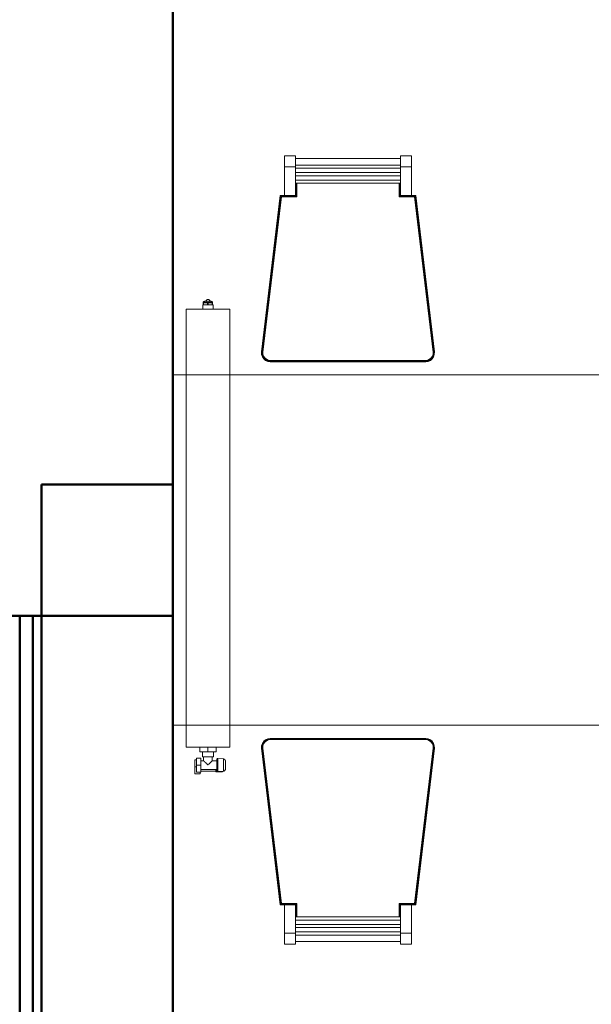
# Model space of a CAD drawing. Header units: millimetres. Extents: x 24644 to 52152, y 2709 to 38988.
# Tile 9 of 93: x 27073 to 28379, y 32780 to 35029. Entities that reach past the tile are written whole.
import ezdxf

# ---------------------------------------------------------------- set-up
doc = ezdxf.new("R2010")
doc.units = ezdxf.units.MM
doc.linetypes.add('ADSK_Скрыто', pattern=[300, 150, -150])
for name, color, linetype, lineweight in [('A-COLS-____-MCUT', 52, 'Continuous', 50), ('A-COLS-____-OTLN', 52, 'Continuous', 20), ('A-DETL-____-HDLN', 90, 'ADSK_Скрыто', 9), ('A-PART-____-MCUT', 2, 'Continuous', 50), ('A-PART-____-OTLN', 2, 'Continuous', 20), ('A-WALL-____-MCUT', 113, 'Continuous', 50), ('A-WALL-____-OTLN', 113, 'Continuous', 20), ('I-FURN-____-OTLN', 30, 'Continuous', 20), ('M-EQPM-____-OTLN', 50, 'Continuous', 20)]:
    doc.layers.add(name, color=color, linetype=linetype, lineweight=lineweight)

# ---------------------------------------------------------------- blocks, each defined once
blk = doc.blocks.new('Прямая форма - Insulation - Thermal Break-609278-В_Этаж 01_Вентиляция')
at = {"layer": 'A-WALL-____-MCUT', "color": 253}
for p, q in [((1000, 80), (0, 80)), ((0, 80), (0, 50)), ((0, 50), (1000, 50))]:
    blk.add_line(p, q, dxfattribs=at)
blk = doc.blocks.new('Прямая форма - Masonry Block - Structural-609280-В_Этаж 01_Вентиляция')
at = {"layer": 'A-WALL-____-MCUT', "color": 253}
for p, q in [((1000, 400), (0, 400)), ((0, 400), (0, 100)), ((0, 100), (1000, 100))]:
    blk.add_line(p, q, dxfattribs=at)
blk = doc.blocks.new('Прямая форма - Concrete - Structural-609281-В_Этаж 01_Вентиляция')
at = {"layer": 'A-WALL-____-MCUT', "color": 253}
for p, q in [((1000, 100), (0, 100)), ((0, 100), (0, 80)), ((0, 80), (1000, 80))]:
    blk.add_line(p, q, dxfattribs=at)
blk = doc.blocks.new('Прямая форма - SW - 007-609282-В_Этаж 01_Вентиляция')
for name in ['Прямая форма - Masonry Block - Structural-609280-В_Этаж 01_Вентиляция', 'Прямая форма - Concrete - Structural-609281-В_Этаж 01_Вентиляция', 'Прямая форма - Insulation - Thermal Break-609278-В_Этаж 01_Вентиляция']:
    blk.add_blockref(name, (0, 0))
blk = doc.blocks.new('Family - Insulation - Thermal Break-609284-В_Этаж 01_Вентиляция')
at = {"layer": 'A-PART-____-MCUT', "color": 253}
for p, q in [((1000, 80), (0, 80)), ((0, 80), (0, 50)), ((0, 50), (1000, 50))]:
    blk.add_line(p, q, dxfattribs=at)
blk = doc.blocks.new('Family - Masonry Block - Structural-609288-В_Этаж 01_Вентиляция')
at = {"layer": 'A-PART-____-MCUT', "color": 253}
for p, q in [((1000, 400), (0, 400)), ((0, 400), (0, 100)), ((0, 100), (1000, 100))]:
    blk.add_line(p, q, dxfattribs=at)
blk = doc.blocks.new('Family - Concrete - Structural-609290-В_Этаж 01_Вентиляция')
at = {"layer": 'A-PART-____-MCUT', "color": 253}
for p, q in [((1000, 100), (0, 100)), ((0, 100), (0, 80)), ((0, 80), (1000, 80))]:
    blk.add_line(p, q, dxfattribs=at)
blk = doc.blocks.new('Прямая форма - V line-609329-В_Этаж 01_Вентиляция')
at = {"layer": 'A-WALL-____-MCUT', "color": 253}
for p, q in [((3619.9, 400), (0, 400)), ((4619.9, 400), (3619.9, 400)), ((4619.9, 200), (4619.9, 400)), ((4619.9, 100), (4619.9, 200)), ((4919.9, 100), (4619.9, 100)), ((4919.9, 0), (4919.9, 100))]:
    blk.add_line(p, q, dxfattribs=at)
blk = doc.blocks.new('Прямая форма - SW - 003-609330-В_Этаж 01_Вентиляция')
blk.add_blockref('Прямая форма - V line-609329-В_Этаж 01_Вентиляция', (0, 0))
blk = doc.blocks.new('Прямая форма - V line-609455-В_Этаж 01_Вентиляция')
at = {"layer": 'A-COLS-____-MCUT', "color": 253}
for p, q in [((150, 150), (-150, 150)), ((-150, 150), (-150, -150)), ((150, -150), (150, 150)), ((-150, -150), (150, -150))]:
    blk.add_line(p, q, dxfattribs=at)
blk = doc.blocks.new('Прямая форма - CRE - 001-609456-В_Этаж 01_Вентиляция')
blk.add_blockref('Прямая форма - V line-609455-В_Этаж 01_Вентиляция', (0, 0))
blk = doc.blocks.new('Прямая форма - V line-609739-В_Этаж 01_Вентиляция')
at = {"layer": 'I-FURN-____-OTLN', "color": 9}
for p, q in [((-544.7, 875), (-544.7, 900)), ((-519.7, 900), (-544.7, 900)), ((-519.7, 900), (-519.7, 875)), ((-280.3, 875), (-280.3, 900)), ((-255.3, 900), (-280.3, 900)), ((-255.3, 900), (-255.3, 875)), ((-519.7, 894.1), (-280.3, 894.1)), ((-280.3, 879.2), (-519.7, 879.2)), ((-544.7, 810), (-544.7, 875)), ((-519.7, 875), (-544.7, 875)), ((-519.7, 875), (-519.7, 810)), ((-280.3, 872.1), (-519.7, 872.1)), ((-280.3, 862.1), (-519.7, 862.1)), ((-280.3, 854.9), (-519.7, 854.9)), ((-280.3, 810), (-280.3, 875)), ((-255.3, 875), (-280.3, 875)), ((-255.3, 875), (-255.3, 810)), ((-280.3, 844.9), (-519.7, 844.9)), ((-280.3, 837.8), (-519.7, 837.8)), ((-519.5, 809.8), (-519.5, 837.8)), ((-519.1, 809.4), (-519.1, 837.8)), ((-518.5, 808.8), (-518.5, 837.8)), ((-517.8, 808.1), (-517.8, 837.8)), ((-517.1, 807.4), (-517.1, 837.8)), ((-516.7, 807), (-516.7, 837.8)), ((-283.3, 837.8), (-283.3, 807)), ((-282.9, 837.8), (-282.9, 807.4)), ((-282.2, 837.8), (-282.2, 808.1)), ((-281.5, 837.8), (-281.5, 808.8)), ((-280.9, 837.8), (-280.9, 809.4)), ((-280.5, 837.8), (-280.5, 809.8)), ((-597.3, 452.4), (-554.7, 810)), ((-597.1, 452.4), (-554.6, 809.8)), ((-554.7, 810), (-554.8, 810)), ((-554.7, 810), (-544.7, 810)), ((-554.6, 809.8), (-554.7, 810)), ((-554.6, 809.8), (-519.5, 809.8)), ((-554.2, 809.4), (-554.6, 809.8)), ((-519.7, 810), (-544.7, 810)), ((-519.7, 810), (-519.7, 810)), ((-519.5, 809.8), (-519.7, 810)), ((-519.1, 809.4), (-519.5, 809.8)), ((-280.9, 809.4), (-280.5, 809.8)), ((-280.5, 809.8), (-280.3, 810)), ((-280.5, 809.8), (-245.4, 809.8)), ((-255.3, 810), (-280.3, 810)), ((-280.3, 810), (-280.3, 810)), ((-255.3, 810), (-245.3, 810)), ((-245.8, 809.4), (-245.4, 809.8)), ((-245.4, 809.8), (-245.3, 810)), ((-245.4, 809.8), (-202.9, 452.4)), ((-245.3, 810), (-245.2, 810)), ((-245.3, 810), (-202.7, 452.4)), ((-596.7, 452.3), (-554.2, 809.4)), ((-596.2, 452.3), (-553.7, 808.8)), ((-595.5, 452.3), (-553.1, 808.1)), ((-594.7, 452.2), (-552.4, 807.4)), ((-594.3, 452.2), (-552.1, 807)), ((-554.2, 809.4), (-519.1, 809.4)), ((-553.7, 808.8), (-554.2, 809.4)), ((-553.7, 808.8), (-518.5, 808.8)), ((-553.1, 808.1), (-553.7, 808.8)), ((-553.1, 808.1), (-517.8, 808.1)), ((-552.4, 807.4), (-553.1, 808.1)), ((-552.4, 807.4), (-517.1, 807.4)), ((-552.1, 807), (-552.4, 807.4)), ((-552.1, 807), (-516.7, 807)), ((-518.5, 808.8), (-519.1, 809.4)), ((-517.8, 808.1), (-518.5, 808.8)), ((-517.1, 807.4), (-517.8, 808.1)), ((-516.7, 807), (-517.1, 807.4)), ((-283.3, 807), (-282.9, 807.4)), ((-283.3, 807), (-247.9, 807)), ((-282.9, 807.4), (-282.2, 808.1)), ((-282.9, 807.4), (-247.6, 807.4)), ((-282.2, 808.1), (-281.5, 808.8)), ((-282.2, 808.1), (-246.9, 808.1)), ((-281.5, 808.8), (-280.9, 809.4)), ((-281.5, 808.8), (-246.3, 808.8)), ((-280.9, 809.4), (-245.8, 809.4)), ((-247.9, 807), (-247.6, 807.4)), ((-247.9, 807), (-205.7, 452.2)), ((-247.6, 807.4), (-246.9, 808.1)), ((-247.6, 807.4), (-205.3, 452.2)), ((-246.9, 808.1), (-246.3, 808.8)), ((-246.9, 808.1), (-204.5, 452.3)), ((-246.3, 808.8), (-245.8, 809.4)), ((-246.3, 808.8), (-203.8, 452.3)), ((-245.8, 809.4), (-203.3, 452.3)), ((-597.2, 446.8), (-597.3, 452.4)), ((-597.2, 446.8), (-597.3, 452.4)), ((-597.3, 452.4), (-597.3, 452.4)), ((-597.2, 446.8), (-597.3, 452.4)), ((-597.3, 452.4), (-597.1, 452.4)), ((-597, 446.8), (-597.1, 452.4)), ((-597.1, 452.4), (-596.7, 452.3)), ((-596.6, 446.9), (-596.7, 452.3)), ((-596.7, 452.3), (-596.2, 452.3)), ((-596, 446.9), (-596.2, 452.3)), ((-596.2, 452.3), (-595.5, 452.3)), ((-595.4, 447.1), (-595.5, 452.3)), ((-595.5, 452.3), (-594.7, 452.2)), ((-594.6, 447.2), (-594.7, 452.2)), ((-594.7, 452.2), (-594.3, 452.2)), ((-594.2, 447.2), (-594.3, 452.2)), ((-205.7, 452.2), (-205.8, 447.2)), ((-205.7, 452.2), (-205.3, 452.2)), ((-205.3, 452.2), (-205.4, 447.2)), ((-205.3, 452.2), (-204.5, 452.3)), ((-204.5, 452.3), (-204.6, 447.1)), ((-204.5, 452.3), (-203.8, 452.3)), ((-203.8, 452.3), (-204, 446.9)), ((-203.8, 452.3), (-203.3, 452.3)), ((-203.3, 452.3), (-203.4, 446.9)), ((-203.3, 452.3), (-202.9, 452.4)), ((-202.9, 452.4), (-203, 446.8)), ((-202.9, 452.4), (-202.7, 452.4)), ((-202.7, 452.4), (-202.8, 446.8)), ((-202.7, 452.4), (-202.8, 446.8)), ((-202.7, 452.4), (-202.8, 446.8)), ((-202.7, 452.4), (-202.7, 452.4)), ((-595.5, 441.4), (-597.2, 446.8)), ((-595.5, 441.4), (-597.2, 446.8)), ((-595.5, 441.4), (-597.2, 446.8)), ((-597.2, 446.8), (-597.2, 446.8)), ((-597, 446.8), (-597.2, 446.8)), ((-596.6, 446.9), (-597, 446.8)), ((-595.3, 441.5), (-597, 446.8)), ((-595, 441.7), (-596.6, 446.9)), ((-596, 446.9), (-596.6, 446.9)), ((-595.4, 447.1), (-596, 446.9)), ((-594.5, 441.9), (-596, 446.9)), ((-595.3, 441.5), (-595.5, 441.4)), ((-592.4, 436.7), (-595.5, 441.4)), ((-592.4, 436.7), (-595.5, 441.4)), ((-592.4, 436.7), (-595.5, 441.4)), ((-595.5, 441.4), (-595.5, 441.4)), ((-594.6, 447.2), (-595.4, 447.1)), ((-593.8, 442.2), (-595.4, 447.1)), ((-595, 441.7), (-595.3, 441.5)), ((-592.3, 436.9), (-595.3, 441.5)), ((-594.5, 441.9), (-595, 441.7)), ((-592, 437.1), (-595, 441.7)), ((-593.2, 442.5), (-594.6, 447.2)), ((-594.2, 447.2), (-594.6, 447.2)), ((-593.8, 442.2), (-594.5, 441.9)), ((-591.5, 437.5), (-594.5, 441.9)), ((-592.8, 442.7), (-594.2, 447.2)), ((-593.2, 442.5), (-593.8, 442.2)), ((-591, 438), (-593.8, 442.2)), ((-592.8, 442.7), (-593.2, 442.5)), ((-590.5, 438.5), (-593.2, 442.5)), ((-590.2, 438.7), (-592.8, 442.7)), ((-592.3, 436.9), (-592.4, 436.7)), ((-588.2, 433.1), (-592.4, 436.7)), ((-588.2, 433.1), (-592.4, 436.7)), ((-588.1, 433.1), (-592.4, 436.7)), ((-592.4, 436.7), (-592.4, 436.7)), ((-592, 437.1), (-592.3, 436.9)), ((-588, 433.3), (-592.3, 436.9)), ((-591.5, 437.5), (-592, 437.1)), ((-587.8, 433.6), (-592, 437.1)), ((-591, 438), (-591.5, 437.5)), ((-587.5, 434.1), (-591.5, 437.5)), ((-590.5, 438.5), (-591, 438)), ((-587.2, 434.7), (-591, 438)), ((-590.2, 438.7), (-590.5, 438.5)), ((-586.7, 435.3), (-590.5, 438.5)), ((-586.5, 435.7), (-590.2, 438.7)), ((-583, 430.8), (-588.2, 433.1)), ((-583, 430.8), (-588.2, 433.1)), ((-588.1, 433.1), (-588.2, 433.1)), ((-588, 433.3), (-588.1, 433.1)), ((-583, 430.8), (-588.1, 433.1)), ((-587.8, 433.6), (-588, 433.3)), ((-583, 431), (-588, 433.3)), ((-587.5, 434.1), (-587.8, 433.6)), ((-582.9, 431.4), (-587.8, 433.6)), ((-587.2, 434.7), (-587.5, 434.1)), ((-582.7, 431.9), (-587.5, 434.1)), ((-586.7, 435.3), (-587.2, 434.7)), ((-582.5, 432.6), (-587.2, 434.7)), ((-586.5, 435.7), (-586.7, 435.3)), ((-582.3, 433.3), (-586.7, 435.3)), ((-582.2, 433.7), (-586.5, 435.7)), ((-582.9, 431.4), (-583, 431)), ((-577.5, 430.2), (-583, 431)), ((-583, 431), (-583, 430.8)), ((-577.5, 430), (-583, 430.8)), ((-577.5, 430), (-583, 430.8)), ((-577.5, 430), (-583, 430.8)), ((-583, 430.8), (-583, 430.8)), ((-582.7, 431.9), (-582.9, 431.4)), ((-577.4, 430.6), (-582.9, 431.4)), ((-582.5, 432.6), (-582.7, 431.9)), ((-577.4, 431.2), (-582.7, 431.9)), ((-582.3, 433.3), (-582.5, 432.6)), ((-577.3, 431.9), (-582.5, 432.6)), ((-582.2, 433.7), (-582.3, 433.3)), ((-577.3, 432.6), (-582.3, 433.3)), ((-577.3, 433), (-582.2, 433.7)), ((-577.4, 430.6), (-577.5, 430.2)), ((-222.5, 430.2), (-577.5, 430.2)), ((-577.5, 430.2), (-577.5, 430)), ((-222.5, 430), (-577.5, 430)), ((-577.5, 430), (-577.5, 430)), ((-577.3, 431.9), (-577.4, 431.2)), ((-222.6, 431.2), (-577.4, 431.2)), ((-577.4, 431.2), (-577.4, 430.6)), ((-222.6, 430.6), (-577.4, 430.6)), ((-222.7, 433), (-577.3, 433)), ((-577.3, 433), (-577.3, 432.6)), ((-222.7, 432.6), (-577.3, 432.6)), ((-577.3, 432.6), (-577.3, 431.9)), ((-222.7, 431.9), (-577.3, 431.9)), ((-217.8, 433.7), (-222.7, 433)), ((-217.7, 433.3), (-222.7, 432.6)), ((-222.7, 433), (-222.7, 432.6)), ((-217.5, 432.6), (-222.7, 431.9)), ((-222.7, 432.6), (-222.7, 431.9)), ((-222.7, 431.9), (-222.6, 431.2)), ((-217.3, 431.9), (-222.6, 431.2)), ((-217.1, 431.4), (-222.6, 430.6)), ((-222.6, 431.2), (-222.6, 430.6)), ((-222.6, 430.6), (-222.5, 430.2)), ((-217, 431), (-222.5, 430.2)), ((-217, 430.8), (-222.5, 430)), ((-217, 430.8), (-222.5, 430)), ((-217, 430.8), (-222.5, 430)), ((-222.5, 430.2), (-222.5, 430)), ((-222.5, 430), (-222.5, 430)), ((-213.5, 435.7), (-217.8, 433.7)), ((-217.8, 433.7), (-217.7, 433.3)), ((-213.3, 435.3), (-217.7, 433.3)), ((-217.7, 433.3), (-217.5, 432.6)), ((-212.8, 434.7), (-217.5, 432.6)), ((-217.5, 432.6), (-217.3, 431.9)), ((-212.5, 434.1), (-217.3, 431.9)), ((-217.3, 431.9), (-217.1, 431.4)), ((-212.2, 433.6), (-217.1, 431.4)), ((-217.1, 431.4), (-217, 431)), ((-212, 433.3), (-217, 431)), ((-211.8, 433.1), (-217, 430.8)), ((-211.8, 433.1), (-217, 430.8)), ((-211.9, 433.1), (-217, 430.8)), ((-217, 431), (-217, 430.8)), ((-217, 430.8), (-217, 430.8)), ((-209.8, 438.7), (-213.5, 435.7)), ((-213.5, 435.7), (-213.3, 435.3)), ((-209.5, 438.5), (-213.3, 435.3)), ((-213.3, 435.3), (-212.8, 434.7)), ((-209, 438), (-212.8, 434.7)), ((-212.8, 434.7), (-212.5, 434.1)), ((-208.5, 437.5), (-212.5, 434.1)), ((-212.5, 434.1), (-212.2, 433.6)), ((-208, 437.1), (-212.2, 433.6)), ((-212.2, 433.6), (-212, 433.3)), ((-207.7, 436.9), (-212, 433.3)), ((-212, 433.3), (-211.9, 433.1)), ((-207.6, 436.7), (-211.9, 433.1)), ((-211.9, 433.1), (-211.8, 433.1)), ((-207.6, 436.7), (-211.8, 433.1)), ((-207.6, 436.7), (-211.8, 433.1)), ((-207.2, 442.7), (-209.8, 438.7)), ((-209.8, 438.7), (-209.5, 438.5)), ((-206.8, 442.5), (-209.5, 438.5)), ((-209.5, 438.5), (-209, 438)), ((-206.2, 442.2), (-209, 438)), ((-209, 438), (-208.5, 437.5)), ((-205.5, 441.9), (-208.5, 437.5)), ((-208.5, 437.5), (-208, 437.1)), ((-205, 441.7), (-208, 437.1)), ((-208, 437.1), (-207.7, 436.9)), ((-204.7, 441.5), (-207.7, 436.9)), ((-207.7, 436.9), (-207.6, 436.7)), ((-204.5, 441.4), (-207.6, 436.7)), ((-204.5, 441.4), (-207.6, 436.7)), ((-204.5, 441.4), (-207.6, 436.7)), ((-207.6, 436.7), (-207.6, 436.7)), ((-205.8, 447.2), (-207.2, 442.7)), ((-207.2, 442.7), (-206.8, 442.5)), ((-205.4, 447.2), (-206.8, 442.5)), ((-206.8, 442.5), (-206.2, 442.2)), ((-204.6, 447.1), (-206.2, 442.2)), ((-206.2, 442.2), (-205.5, 441.9)), ((-205.8, 447.2), (-205.4, 447.2)), ((-204, 446.9), (-205.5, 441.9)), ((-205.5, 441.9), (-205, 441.7)), ((-205.4, 447.2), (-204.6, 447.1)), ((-203.4, 446.9), (-205, 441.7)), ((-205, 441.7), (-204.7, 441.5)), ((-203, 446.8), (-204.7, 441.5)), ((-204.7, 441.5), (-204.5, 441.4)), ((-204.6, 447.1), (-204, 446.9)), ((-202.8, 446.8), (-204.5, 441.4)), ((-202.8, 446.8), (-204.5, 441.4)), ((-202.8, 446.8), (-204.5, 441.4)), ((-204.5, 441.4), (-204.5, 441.4)), ((-204, 446.9), (-203.4, 446.9)), ((-203.4, 446.9), (-203, 446.8)), ((-203, 446.8), (-202.8, 446.8)), ((-202.8, 446.8), (-202.8, 446.8)), ((800, 400), (-800, 400)), ((800, -400), (-800, -400)), ((-597.3, -452.4), (-597.2, -446.8)), ((-597.3, -452.4), (-597.2, -446.8)), ((-597.3, -452.4), (-597.2, -446.8)), ((-597.2, -446.8), (-595.5, -441.4)), ((-597.2, -446.8), (-595.5, -441.4)), ((-597.2, -446.8), (-595.5, -441.4)), ((-597.2, -446.8), (-597.2, -446.8)), ((-597, -446.8), (-597.2, -446.8)), ((-597.1, -452.4), (-597, -446.8)), ((-597, -446.8), (-595.3, -441.5)), ((-596.6, -446.9), (-597, -446.8)), ((-596.7, -452.3), (-596.6, -446.9)), ((-596.6, -446.9), (-595, -441.7)), ((-596, -446.9), (-596.6, -446.9)), ((-596.2, -452.3), (-596, -446.9)), ((-596, -446.9), (-594.5, -441.9)), ((-595.4, -447.1), (-596, -446.9)), ((-595.5, -441.4), (-592.4, -436.7)), ((-595.5, -441.4), (-592.4, -436.7)), ((-595.5, -441.4), (-592.4, -436.7)), ((-595.5, -441.4), (-595.5, -441.4)), ((-595.3, -441.5), (-595.5, -441.4)), ((-595.5, -452.3), (-595.4, -447.1)), ((-595.4, -447.1), (-593.8, -442.2)), ((-594.6, -447.2), (-595.4, -447.1)), ((-595.3, -441.5), (-592.3, -436.9)), ((-595, -441.7), (-595.3, -441.5)), ((-595, -441.7), (-592, -437.1)), ((-594.5, -441.9), (-595, -441.7)), ((-594.7, -452.2), (-594.6, -447.2)), ((-594.6, -447.2), (-593.2, -442.5)), ((-594.2, -447.2), (-594.6, -447.2)), ((-594.5, -441.9), (-591.5, -437.5)), ((-593.8, -442.2), (-594.5, -441.9)), ((-594.3, -452.2), (-594.2, -447.2)), ((-594.2, -447.2), (-592.8, -442.7)), ((-593.8, -442.2), (-591, -438)), ((-593.2, -442.5), (-593.8, -442.2)), ((-593.2, -442.5), (-590.5, -438.5)), ((-592.8, -442.7), (-593.2, -442.5)), ((-592.8, -442.7), (-590.2, -438.7)), ((-592.4, -436.7), (-588.2, -433.1)), ((-592.4, -436.7), (-588.2, -433.1)), ((-592.4, -436.7), (-588.1, -433.1)), ((-592.4, -436.7), (-592.4, -436.7)), ((-592.3, -436.9), (-592.4, -436.7)), ((-592.3, -436.9), (-588, -433.3)), ((-592, -437.1), (-592.3, -436.9)), ((-592, -437.1), (-587.8, -433.6)), ((-591.5, -437.5), (-592, -437.1)), ((-591.5, -437.5), (-587.5, -434.1)), ((-591, -438), (-591.5, -437.5)), ((-591, -438), (-587.2, -434.7)), ((-590.5, -438.5), (-591, -438)), ((-590.5, -438.5), (-586.7, -435.3)), ((-590.2, -438.7), (-590.5, -438.5)), ((-590.2, -438.7), (-586.5, -435.7)), ((-588.2, -433.1), (-583, -430.8)), ((-588.2, -433.1), (-583, -430.8)), ((-588.1, -433.1), (-588.2, -433.1)), ((-588.1, -433.1), (-583, -430.8)), ((-588, -433.3), (-588.1, -433.1)), ((-588, -433.3), (-583, -431)), ((-587.8, -433.6), (-588, -433.3)), ((-587.8, -433.6), (-582.9, -431.4)), ((-587.5, -434.1), (-587.8, -433.6)), ((-587.5, -434.1), (-582.7, -431.9)), ((-587.2, -434.7), (-587.5, -434.1)), ((-587.2, -434.7), (-582.5, -432.6)), ((-586.7, -435.3), (-587.2, -434.7)), ((-586.7, -435.3), (-582.3, -433.3)), ((-586.5, -435.7), (-586.7, -435.3)), ((-586.5, -435.7), (-582.2, -433.7)), ((-583, -430.8), (-577.5, -430)), ((-583, -430.8), (-577.5, -430)), ((-583, -430.8), (-577.5, -430)), ((-583, -431), (-577.5, -430.2)), ((-583, -430.8), (-583, -430.8)), ((-583, -431), (-583, -430.8)), ((-582.9, -431.4), (-583, -431)), ((-582.9, -431.4), (-577.4, -430.6)), ((-582.7, -431.9), (-582.9, -431.4)), ((-582.7, -431.9), (-577.4, -431.2)), ((-582.5, -432.6), (-582.7, -431.9)), ((-582.5, -432.6), (-577.3, -431.9)), ((-582.3, -433.3), (-582.5, -432.6)), ((-582.3, -433.3), (-577.3, -432.6)), ((-582.2, -433.7), (-582.3, -433.3)), ((-582.2, -433.7), (-577.3, -433)), ((-577.5, -430), (-577.5, -430)), ((-577.5, -430), (-222.5, -430)), ((-577.5, -430.2), (-577.5, -430)), ((-577.5, -430.2), (-222.5, -430.2)), ((-577.4, -430.6), (-577.5, -430.2)), ((-577.4, -430.6), (-222.6, -430.6)), ((-577.4, -431.2), (-577.4, -430.6)), ((-577.4, -431.2), (-222.6, -431.2)), ((-577.3, -431.9), (-577.4, -431.2)), ((-577.3, -431.9), (-222.7, -431.9)), ((-577.3, -432.6), (-577.3, -431.9)), ((-577.3, -432.6), (-222.7, -432.6)), ((-577.3, -433), (-577.3, -432.6)), ((-577.3, -433), (-222.7, -433)), ((-222.7, -431.9), (-222.6, -431.2)), ((-222.7, -431.9), (-217.5, -432.6)), ((-222.7, -432.6), (-222.7, -431.9)), ((-222.7, -432.6), (-217.7, -433.3)), ((-222.7, -433), (-222.7, -432.6)), ((-222.7, -433), (-217.8, -433.7)), ((-222.6, -430.6), (-222.5, -430.2)), ((-222.6, -430.6), (-217.1, -431.4)), ((-222.6, -431.2), (-222.6, -430.6)), ((-222.6, -431.2), (-217.3, -431.9)), ((-222.5, -430), (-217, -430.8)), ((-222.5, -430), (-217, -430.8)), ((-222.5, -430), (-222.5, -430)), ((-222.5, -430), (-217, -430.8)), ((-222.5, -430.2), (-222.5, -430)), ((-222.5, -430.2), (-217, -431)), ((-217.8, -433.7), (-217.7, -433.3)), ((-217.8, -433.7), (-213.5, -435.7)), ((-217.7, -433.3), (-217.5, -432.6)), ((-217.7, -433.3), (-213.3, -435.3)), ((-217.5, -432.6), (-217.3, -431.9)), ((-217.5, -432.6), (-212.8, -434.7)), ((-217.3, -431.9), (-217.1, -431.4)), ((-217.3, -431.9), (-212.5, -434.1)), ((-217.1, -431.4), (-217, -431)), ((-217.1, -431.4), (-212.2, -433.6)), ((-217, -430.8), (-211.8, -433.1)), ((-217, -430.8), (-211.8, -433.1)), ((-217, -430.8), (-217, -430.8)), ((-217, -430.8), (-211.9, -433.1)), ((-217, -431), (-217, -430.8)), ((-217, -431), (-212, -433.3)), ((-213.5, -435.7), (-213.3, -435.3)), ((-213.5, -435.7), (-209.8, -438.7)), ((-213.3, -435.3), (-212.8, -434.7)), ((-213.3, -435.3), (-209.5, -438.5)), ((-212.8, -434.7), (-212.5, -434.1)), ((-212.8, -434.7), (-209, -438)), ((-212.5, -434.1), (-212.2, -433.6)), ((-212.5, -434.1), (-208.5, -437.5)), ((-212.2, -433.6), (-212, -433.3)), ((-212.2, -433.6), (-208, -437.1)), ((-212, -433.3), (-211.9, -433.1)), ((-212, -433.3), (-207.7, -436.9)), ((-211.9, -433.1), (-211.8, -433.1)), ((-211.9, -433.1), (-207.6, -436.7)), ((-211.8, -433.1), (-207.6, -436.7)), ((-211.8, -433.1), (-207.6, -436.7)), ((-209.8, -438.7), (-209.5, -438.5)), ((-209.8, -438.7), (-207.2, -442.7)), ((-209.5, -438.5), (-209, -438)), ((-209.5, -438.5), (-206.8, -442.5)), ((-209, -438), (-208.5, -437.5)), ((-209, -438), (-206.2, -442.2)), ((-208.5, -437.5), (-208, -437.1)), ((-208.5, -437.5), (-205.5, -441.9)), ((-208, -437.1), (-207.7, -436.9)), ((-208, -437.1), (-205, -441.7)), ((-207.7, -436.9), (-207.6, -436.7)), ((-207.7, -436.9), (-204.7, -441.5)), ((-207.6, -436.7), (-204.5, -441.4)), ((-207.6, -436.7), (-204.5, -441.4)), ((-207.6, -436.7), (-207.6, -436.7)), ((-207.6, -436.7), (-204.5, -441.4)), ((-207.2, -442.7), (-206.8, -442.5)), ((-207.2, -442.7), (-205.8, -447.2)), ((-206.8, -442.5), (-206.2, -442.2)), ((-206.8, -442.5), (-205.4, -447.2)), ((-206.2, -442.2), (-205.5, -441.9)), ((-206.2, -442.2), (-204.6, -447.1)), ((-205.8, -447.2), (-205.4, -447.2)), ((-205.8, -447.2), (-205.7, -452.2)), ((-205.5, -441.9), (-205, -441.7)), ((-205.5, -441.9), (-204, -446.9)), ((-205.4, -447.2), (-204.6, -447.1)), ((-205.4, -447.2), (-205.3, -452.2)), ((-205, -441.7), (-204.7, -441.5)), ((-205, -441.7), (-203.4, -446.9)), ((-204.7, -441.5), (-204.5, -441.4)), ((-204.7, -441.5), (-203, -446.8)), ((-204.6, -447.1), (-204, -446.9)), ((-204.6, -447.1), (-204.5, -452.3)), ((-204.5, -441.4), (-202.8, -446.8)), ((-204.5, -441.4), (-202.8, -446.8)), ((-204.5, -441.4), (-204.5, -441.4)), ((-204.5, -441.4), (-202.8, -446.8)), ((-204, -446.9), (-203.4, -446.9)), ((-204, -446.9), (-203.8, -452.3)), ((-203.4, -446.9), (-203, -446.8)), ((-203.4, -446.9), (-203.3, -452.3)), ((-203, -446.8), (-202.8, -446.8)), ((-203, -446.8), (-202.9, -452.4)), ((-202.8, -446.8), (-202.7, -452.4)), ((-202.8, -446.8), (-202.7, -452.4)), ((-202.8, -446.8), (-202.8, -446.8)), ((-202.8, -446.8), (-202.7, -452.4)), ((-597.3, -452.4), (-597.3, -452.4)), ((-554.7, -810), (-597.3, -452.4)), ((-597.3, -452.4), (-597.1, -452.4)), ((-597.1, -452.4), (-596.7, -452.3)), ((-554.6, -809.8), (-597.1, -452.4)), ((-554.2, -809.4), (-596.7, -452.3)), ((-596.7, -452.3), (-596.2, -452.3)), ((-553.7, -808.8), (-596.2, -452.3)), ((-596.2, -452.3), (-595.5, -452.3)), ((-595.5, -452.3), (-594.7, -452.2)), ((-553.1, -808.1), (-595.5, -452.3)), ((-552.4, -807.4), (-594.7, -452.2)), ((-594.7, -452.2), (-594.3, -452.2)), ((-552.1, -807), (-594.3, -452.2)), ((-205.7, -452.2), (-247.9, -807)), ((-205.3, -452.2), (-247.6, -807.4)), ((-204.5, -452.3), (-246.9, -808.1)), ((-203.8, -452.3), (-246.3, -808.8)), ((-203.3, -452.3), (-245.8, -809.4)), ((-202.9, -452.4), (-245.4, -809.8)), ((-202.7, -452.4), (-245.3, -810)), ((-205.7, -452.2), (-205.3, -452.2)), ((-205.3, -452.2), (-204.5, -452.3)), ((-204.5, -452.3), (-203.8, -452.3)), ((-203.8, -452.3), (-203.3, -452.3)), ((-203.3, -452.3), (-202.9, -452.4)), ((-202.9, -452.4), (-202.7, -452.4)), ((-202.7, -452.4), (-202.7, -452.4)), ((-554.2, -809.4), (-554.6, -809.8)), ((-553.7, -808.8), (-554.2, -809.4)), ((-519.1, -809.4), (-554.2, -809.4)), ((-553.1, -808.1), (-553.7, -808.8)), ((-518.5, -808.8), (-553.7, -808.8)), ((-552.4, -807.4), (-553.1, -808.1)), ((-517.8, -808.1), (-553.1, -808.1)), ((-552.1, -807), (-552.4, -807.4)), ((-517.1, -807.4), (-552.4, -807.4)), ((-516.7, -807), (-552.1, -807)), ((-519.1, -809.4), (-519.5, -809.8)), ((-518.5, -808.8), (-519.1, -809.4)), ((-519.1, -837.8), (-519.1, -809.4)), ((-517.8, -808.1), (-518.5, -808.8)), ((-518.5, -837.8), (-518.5, -808.8)), ((-517.1, -807.4), (-517.8, -808.1)), ((-517.8, -837.8), (-517.8, -808.1)), ((-516.7, -807), (-517.1, -807.4)), ((-517.1, -837.8), (-517.1, -807.4)), ((-516.7, -837.8), (-516.7, -807)), ((-247.9, -807), (-283.3, -807)), ((-283.3, -807), (-282.9, -807.4)), ((-283.3, -807), (-283.3, -837.8)), ((-247.6, -807.4), (-282.9, -807.4)), ((-282.9, -807.4), (-282.2, -808.1)), ((-282.9, -807.4), (-282.9, -837.8)), ((-246.9, -808.1), (-282.2, -808.1)), ((-282.2, -808.1), (-281.5, -808.8)), ((-282.2, -808.1), (-282.2, -837.8)), ((-246.3, -808.8), (-281.5, -808.8)), ((-281.5, -808.8), (-280.9, -809.4)), ((-281.5, -808.8), (-281.5, -837.8)), ((-245.8, -809.4), (-280.9, -809.4)), ((-280.9, -809.4), (-280.5, -809.8)), ((-280.9, -809.4), (-280.9, -837.8)), ((-247.9, -807), (-247.6, -807.4)), ((-247.6, -807.4), (-246.9, -808.1)), ((-246.9, -808.1), (-246.3, -808.8)), ((-246.3, -808.8), (-245.8, -809.4)), ((-245.8, -809.4), (-245.4, -809.8)), ((-554.7, -810), (-554.8, -810)), ((-554.6, -809.8), (-554.7, -810)), ((-544.7, -810), (-554.7, -810)), ((-519.5, -809.8), (-554.6, -809.8)), ((-544.7, -875), (-544.7, -810)), ((-544.7, -810), (-519.7, -810)), ((-519.5, -809.8), (-519.7, -810)), ((-519.7, -810), (-519.7, -875)), ((-519.7, -810), (-519.7, -810)), ((-519.5, -837.8), (-519.5, -809.8)), ((-245.4, -809.8), (-280.5, -809.8)), ((-280.5, -809.8), (-280.3, -810)), ((-280.5, -809.8), (-280.5, -837.8)), ((-280.3, -810), (-280.3, -810)), ((-280.3, -875), (-280.3, -810)), ((-280.3, -810), (-255.3, -810)), ((-245.3, -810), (-255.3, -810)), ((-255.3, -810), (-255.3, -875)), ((-245.4, -809.8), (-245.3, -810)), ((-245.3, -810), (-245.2, -810)), ((-519.7, -837.8), (-280.3, -837.8)), ((-519.7, -844.9), (-280.3, -844.9)), ((-544.7, -900), (-544.7, -875)), ((-544.7, -875), (-519.7, -875)), ((-519.7, -854.9), (-280.3, -854.9)), ((-519.7, -862.1), (-280.3, -862.1)), ((-519.7, -872.1), (-280.3, -872.1)), ((-519.7, -875), (-519.7, -900)), ((-280.3, -900), (-280.3, -875)), ((-280.3, -875), (-255.3, -875)), ((-255.3, -875), (-255.3, -900)), ((-519.7, -879.2), (-280.3, -879.2)), ((-280.3, -894.1), (-519.7, -894.1)), ((-544.7, -900), (-519.7, -900)), ((-280.3, -900), (-255.3, -900))]:
    blk.add_line(p, q, dxfattribs=at)
blk = doc.blocks.new('Прямая форма - FU - 059-609740-В_Этаж 01_Вентиляция')
blk.add_blockref('Прямая форма - V line-609739-В_Этаж 01_Вентиляция', (0, 0))
blk = doc.blocks.new('V line_ifc_RVT-1-В_Этаж 01_Вентиляция')
at = {"layer": 'A-COLS-____-OTLN', "color": 9, "lineweight": 20, "rotation": 180}
blk.add_blockref('Прямая форма - CRE - 001-609456-В_Этаж 01_Вентиляция', (27273.2, 33817.6), dxfattribs=at)
at = {"layer": 'A-PART-____-OTLN', "color": 9, "lineweight": 20, "rotation": 270}
for name in ['Family - Insulation - Thermal Break-609284-В_Этаж 01_Вентиляция', 'Family - Concrete - Structural-609290-В_Этаж 01_Вентиляция', 'Family - Masonry Block - Structural-609288-В_Этаж 01_Вентиляция']:
    blk.add_blockref(name, (27023.2, 33667.6), dxfattribs=at)
at = {"layer": 'A-WALL-____-OTLN', "color": 9, "lineweight": 20, "rotation": 270}
for name, p in [('Прямая форма - SW - 003-609330-В_Этаж 01_Вентиляция', (27023.2, 38587.6)), ('Прямая форма - SW - 007-609282-В_Этаж 01_Вентиляция', (27023.2, 33667.6))]:
    blk.add_blockref(name, p, dxfattribs=at)
at = {"layer": 'I-FURN-____-OTLN', "color": 9, "lineweight": 20}
blk.add_blockref('Прямая форма - FU - 059-609740-В_Этаж 01_Вентиляция', (28223.2, 33817.6), dxfattribs=at)
blk = doc.blocks.new('ADSK_Радиатор универсальный_Боковое подключение_Клапаны - Радиатор 600х1000-V16-В_Этаж 01_Вентиляция')
at = {"layer": 'A-DETL-____-HDLN', "flags": 128}
for points in [[(-554, 0), (-554, 0), (-554, 0), (-553.9, 0), (-553.8, 0)], [(-553.8, 0), (-553.9, 0), (-553.9, 0), (-554, 0), (-554, 0), (-554, 0)], [(-549.8, -20), (-549.9, -20), (-549.9, -20), (-550, -20), (-550, -20), (-550, -20), (-550, -20)], [(-550, -20), (-550, -20), (-550, -20), (-549.9, -20), (-549.9, -20), (-549.8, -20), (-549.7, -20)], [(-532, -20), (-532, -20), (-532, -20), (-532.1, -20), (-532.1, -20), (-532.2, -20), (-532.3, -20)], [(-532.3, -20), (-532.2, -20), (-532.1, -20), (-532.1, -20), (-532, -20), (-532, -20), (-532, -20), (-532, -20)], [(-528, 0), (-528, 0), (-528, 0), (-528.1, 0), (-528.2, 0), (-528.3, 0)], [(-528.2, 0), (-528.1, 0), (-528.1, 0), (-528, 0), (-528, 0), (-528, 0)]]:
    blk.add_lwpolyline(points, dxfattribs=at)
at = {"layer": 'M-EQPM-____-OTLN'}
for p, q in [((500, 70), (-500, 70)), ((-500, 70), (-500, -30)), ((-500, 70), (500, 70)), ((-500, -30), (-500, 70)), ((500, -30), (500, 70)), ((500, 70), (500, -30)), ((-561, 50), (-545, 50)), ((-561, 38), (-561, 50)), ((-557, 46), (-541, 46)), ((-557, 36), (-557, 46)), ((-545, 50), (-529, 50)), ((-545, 50), (-545, 46.1)), ((-541, 46), (-525, 46)), ((-541, 46), (-541, 36)), ((-529, 46.1), (-529, 50)), ((-525, 36), (-525, 46)), ((-557, 38), (-561, 38)), ((-541, 36), (-557, 36)), ((-555, 36), (-555, 2)), ((-551, 36), (-551, 0)), ((-525, 36), (-541, 36)), ((-531, 30), (-531, 36)), ((-522, 30), (-531, 30)), ((-511, 32.5), (-522, 32.5)), ((-522, 32.5), (-522, 7.5)), ((-511, 20), (-511, 38.5)), ((-500, 38.5), (-511, 38.5)), ((510, 32), (500, 32)), ((510, 30.9), (510, 32)), ((510, 30.8), (510, 29.9)), ((510, 30.8), (515, 30.8)), ((515, 29.9), (510, 29.9)), ((510, 21.1), (510, 29.8)), ((517, 30.8), (515, 30.8)), ((515, 29.9), (515, 30.8)), ((515, 29.9), (515, 20.9)), ((517, 30.5), (517, 30.8)), ((517, 9.2), (517, 30.8)), ((517, 22.5), (522, 22.5)), ((522, 17.5), (522, 22.5)), ((-556.5, 2), (-556.5, -13)), ((-551, 2), (-556.5, 2)), ((-551, 0), (-531, 0)), ((-531, 0), (-531, 10)), ((-531, 10), (-522, 10)), ((-522, 7.5), (-511, 7.5)), ((-511, 1.5), (-511, 20)), ((-500, 20), (-511, 20)), ((-500, 1.5), (-511, 1.5)), ((500, 8), (510, 8)), ((510, 20.9), (510, 19.1)), ((510, 20.9), (515, 20.9)), ((515, 19.1), (510, 19.1)), ((510, 10.2), (510, 18.9)), ((510, 10.1), (510, 9.2)), ((510, 10.1), (515, 10.1)), ((515, 9.2), (510, 9.2)), ((510, 8), (510, 9.1)), ((515, 19.1), (515, 20.9)), ((515, 19.1), (515, 10.1)), ((515, 9.2), (515, 10.1)), ((515, 9.2), (517, 9.2)), ((517, 17.5), (522, 17.5)), ((517, 9.2), (517, 9.5)), ((-556.5, -13), (-555.2, -13)), ((-556, -2.3), (-554.9, -15.8)), ((-556, -2.3), (-526, -2.3)), ((-554.9, -15.8), (-527.1, -15.8)), ((-527.1, -15.8), (-526, -2.3)), ((-500, -30), (500, -30)), ((500, -30), (-500, -30))]:
    blk.add_line(p, q, dxfattribs=at)
at = {"layer": 'M-EQPM-____-OTLN', "flags": 128}
for points in [[(515, 30.8), (515.5, 30.7), (516, 30.6)], [(517, 29.9), (517.8, 29), (518.6, 27.5), (519.6, 24.3), (519.8, 22.5)], [(515, 9.2), (515.5, 9.3), (516, 9.4)], [(517, 10.1), (517.8, 11), (518.6, 12.5), (519.6, 15.7), (519.8, 17.5)], [(-556, -2.3), (-556, -2.3), (-556, -2.2), (-556, -2.1), (-556, -2), (-556, -1.9), (-556, -1.9), (-556, -1.8), (-556, -1.7), (-556, -1.6), (-555.9, -1.5), (-555.9, -1.5), (-555.9, -1.4), (-555.9, -1.3), (-555.9, -1.2), (-555.8, -1.2), (-555.8, -1.1), (-555.7, -1), (-555.7, -1), (-555.7, -0.9), (-555.6, -0.8), (-555.6, -0.8), (-555.5, -0.7), (-555.5, -0.6), (-555.4, -0.6), (-555.4, -0.5), (-555.3, -0.5), (-555.2, -0.4), (-555.2, -0.4), (-555.1, -0.3), (-555, -0.3), (-555, -0.2), (-554.9, -0.2), (-554.8, -0.2), (-554.7, -0.1), (-554.7, -0.1), (-554.6, -0.1), (-554.5, -0.1), (-554.4, 0), (-554.4, 0), (-554.3, 0), (-554.2, 0), (-554.1, 0), (-554, 0), (-554, 0)], [(-550, -20), (-550.2, -20), (-550.4, -20), (-550.6, -20), (-550.8, -19.9), (-551, -19.9), (-551.2, -19.9), (-551.4, -19.8), (-551.6, -19.7), (-551.8, -19.7), (-551.9, -19.6), (-552.1, -19.5), (-552.3, -19.4), (-552.5, -19.3), (-552.7, -19.2), (-552.8, -19.1), (-553, -19), (-553.1, -18.9), (-553.3, -18.8), (-553.4, -18.6), (-553.6, -18.5), (-553.7, -18.3), (-553.9, -18.2), (-554, -18), (-554.1, -17.9), (-554.2, -17.7), (-554.3, -17.5), (-554.4, -17.4), (-554.5, -17.2), (-554.6, -17), (-554.7, -16.8), (-554.7, -16.6), (-554.8, -16.4), (-554.8, -16.2), (-554.9, -16), (-554.9, -15.8)], [(-554, 0), (-554, 0), (-554, 0), (-553.9, 0), (-553.8, 0), (-553.7, 0), (-553.6, 0), (-553.5, 0), (-553.3, 0), (-553.2, 0), (-553, 0), (-552.8, 0), (-552.5, 0), (-552.3, 0), (-552, 0), (-551.7, 0), (-551.4, 0), (-551.1, 0), (-550.8, 0)], [(-528, 0), (-528, 0), (-528, 0), (-528.1, 0), (-528.2, 0), (-528.3, 0), (-528.4, 0), (-528.5, 0), (-528.7, 0), (-528.8, 0), (-529, 0), (-529.2, 0), (-529.5, 0), (-529.7, 0), (-530, 0), (-530.3, 0), (-530.6, 0), (-530.9, 0), (-531.2, 0), (-531.6, 0), (-531.9, 0), (-532.3, 0), (-532.7, 0), (-533.1, 0), (-533.5, 0), (-534, 0), (-534.4, 0), (-534.9, 0), (-535.3, 0), (-535.8, 0), (-536.3, 0), (-536.8, 0), (-537.3, 0), (-537.8, 0), (-538.3, 0), (-538.8, 0), (-539.3, 0), (-539.8, 0), (-540.3, 0), (-540.9, 0), (-541.4, 0), (-541.9, 0), (-542.4, 0), (-542.9, 0), (-543.4, 0), (-544, 0), (-544.5, 0), (-545, 0), (-545.4, 0), (-545.9, 0), (-546.4, 0), (-546.9, 0), (-547.3, 0), (-547.8, 0), (-548.2, 0), (-548.7, 0), (-549.1, 0), (-549.5, 0), (-549.9, 0), (-550.2, 0), (-550.6, 0), (-550.9, 0), (-551.3, 0), (-551.6, 0), (-551.9, 0), (-552.1, 0), (-552.4, 0), (-552.6, 0), (-552.9, 0), (-553.1, 0), (-553.2, 0), (-553.4, 0), (-553.6, 0), (-553.7, 0), (-553.8, 0), (-553.9, 0), (-553.9, 0), (-554, 0), (-554, 0), (-554, 0)], [(-546.3, -20), (-546.6, -20), (-546.9, -20), (-547.1, -20), (-547.4, -20), (-547.6, -20), (-547.9, -20), (-548.1, -20), (-548.3, -20), (-548.5, -20), (-548.7, -20), (-548.9, -20), (-549.1, -20), (-549.2, -20), (-549.4, -20), (-549.5, -20), (-549.6, -20), (-549.7, -20), (-549.8, -20), (-549.9, -20), (-549.9, -20), (-550, -20), (-550, -20), (-550, -20), (-550, -20)], [(-550, -20), (-550, -20), (-550, -20), (-549.9, -20), (-549.9, -20), (-549.8, -20), (-549.7, -20), (-549.6, -20), (-549.5, -20), (-549.4, -20), (-549.3, -20), (-549.1, -20), (-549, -20), (-548.8, -20), (-548.6, -20), (-548.4, -20), (-548.2, -20), (-548, -20), (-547.8, -20), (-547.5, -20), (-547.3, -20), (-547, -20), (-546.7, -20), (-546.5, -20), (-546.2, -20), (-545.9, -20), (-545.6, -20), (-545.2, -20), (-544.9, -20), (-544.6, -20), (-544.3, -20), (-543.9, -20), (-543.6, -20), (-543.2, -20), (-542.9, -20), (-542.5, -20), (-542.2, -20), (-541.8, -20), (-541.5, -20), (-541.1, -20), (-540.7, -20), (-540.4, -20), (-540, -20), (-539.7, -20), (-539.3, -20), (-539, -20), (-538.6, -20), (-538.3, -20), (-537.9, -20), (-537.6, -20), (-537.3, -20), (-536.9, -20), (-536.6, -20), (-536.3, -20), (-536, -20), (-535.7, -20), (-535.4, -20), (-535.1, -20), (-534.9, -20), (-534.6, -20), (-534.4, -20), (-534.1, -20), (-533.9, -20), (-533.7, -20), (-533.5, -20), (-533.3, -20), (-533.1, -20), (-532.9, -20), (-532.8, -20), (-532.6, -20), (-532.5, -20), (-532.4, -20), (-532.3, -20), (-532.2, -20), (-532.1, -20), (-532.1, -20), (-532, -20), (-532, -20), (-532, -20), (-532, -20)], [(-532, -20), (-532, -20), (-532, -20), (-532.1, -20), (-532.1, -20), (-532.2, -20), (-532.3, -20), (-532.4, -20), (-532.5, -20), (-532.6, -20), (-532.7, -20), (-532.9, -20), (-533, -20), (-533.2, -20), (-533.4, -20), (-533.6, -20), (-533.8, -20), (-534, -20), (-534.2, -20), (-534.5, -20), (-534.7, -20), (-535, -20), (-535.3, -20), (-535.5, -20), (-535.8, -20)], [(-527.1, -15.8), (-527.1, -16), (-527.2, -16.2), (-527.2, -16.4), (-527.3, -16.6), (-527.3, -16.8), (-527.4, -17), (-527.5, -17.2), (-527.6, -17.4), (-527.7, -17.5), (-527.8, -17.7), (-527.9, -17.9), (-528, -18), (-528.1, -18.2), (-528.3, -18.3), (-528.4, -18.5), (-528.6, -18.6), (-528.7, -18.8), (-528.9, -18.9), (-529, -19), (-529.2, -19.1), (-529.3, -19.2), (-529.5, -19.3), (-529.7, -19.4), (-529.9, -19.5), (-530.1, -19.6), (-530.2, -19.7), (-530.4, -19.7), (-530.6, -19.8), (-530.8, -19.9), (-531, -19.9), (-531.2, -19.9), (-531.4, -20), (-531.6, -20), (-531.8, -20), (-532, -20)], [(-531.4, 0), (-531.1, 0), (-530.7, 0), (-530.4, 0), (-530.1, 0), (-529.9, 0), (-529.6, 0), (-529.4, 0), (-529.1, 0), (-528.9, 0), (-528.8, 0), (-528.6, 0), (-528.4, 0), (-528.3, 0), (-528.2, 0), (-528.1, 0), (-528.1, 0), (-528, 0), (-528, 0), (-528, 0)], [(-528, 0), (-527.9, 0), (-527.8, 0), (-527.8, 0), (-527.7, 0), (-527.6, 0), (-527.5, -0.1), (-527.4, -0.1), (-527.4, -0.1), (-527.3, -0.1), (-527.2, -0.2), (-527.1, -0.2), (-527.1, -0.2), (-527, -0.3), (-526.9, -0.3), (-526.9, -0.3), (-526.8, -0.4), (-526.7, -0.4), (-526.7, -0.5), (-526.6, -0.6), (-526.6, -0.6), (-526.5, -0.7), (-526.5, -0.7), (-526.4, -0.8), (-526.4, -0.9), (-526.3, -0.9), (-526.3, -1), (-526.2, -1.1), (-526.2, -1.1), (-526.2, -1.2), (-526.1, -1.3), (-526.1, -1.4), (-526.1, -1.4), (-526.1, -1.5), (-526, -1.6), (-526, -1.7), (-526, -1.7), (-526, -1.8), (-526, -1.9), (-526, -2), (-526, -2.1), (-526, -2.1), (-526, -2.2), (-526, -2.3), (-526, -2.3)]]:
    blk.add_lwpolyline(points, dxfattribs=at)
at = {"layer": 'M-EQPM-____-OTLN'}
for points, knots in [([(-541, 20), (-540.4, 20.6), (-539.1, 21.9), (-537.5, 23.5), (-536.4, 24.6), (-535.8, 25.2), (-535.4, 25.6), (-535, 26), (-534.5, 26.5), (-534.1, 26.9), (-533.7, 27.3), (-533.4, 27.6), (-533, 28), (-532.7, 28.3), (-532.3, 28.7), (-532, 28.9), (-531.8, 29.2), (-531.6, 29.5), (-531.4, 29.6), (-531.2, 29.8), (-531, 29.9), (-531, 30), (-531, 30)], [0, 0, 0, 0, 0.142857, 0.285714, 0.357143, 0.392857, 0.428571, 0.464286, 0.5, 0.535714, 0.571429, 0.607143, 0.642857, 0.678571, 0.714286, 0.75, 0.785714, 0.821429, 0.857143, 0.892857, 0.928571, 1, 1, 1, 1]), ([(-531, 10), (-531, 10), (-531, 10.1), (-531.2, 10.2), (-531.4, 10.4), (-531.6, 10.5), (-531.8, 10.8), (-532, 11.1), (-532.3, 11.3), (-532.7, 11.7), (-533, 12), (-533.4, 12.4), (-533.7, 12.7), (-534.1, 13.1), (-534.7, 13.7), (-535.2, 14.2), (-535.8, 14.8), (-536.4, 15.4), (-537.5, 16.5), (-539.1, 18.1), (-540.4, 19.4), (-541, 20)], [0, 0, 0, 0, 0.071429, 0.107143, 0.142857, 0.178571, 0.214286, 0.25, 0.285714, 0.321429, 0.357143, 0.392857, 0.428571, 0.464286, 0.5, 0.571429, 0.607143, 0.642857, 0.714286, 0.857143, 1, 1, 1, 1])]:
    blk.add_open_spline(points, degree=3, knots=knots, dxfattribs=at)

msp = doc.modelspace()

# ---------------------------------------------------------------- block references
at = {"lineweight": 9}
msp.add_blockref('V line_ifc_RVT-1-В_Этаж 01_Вентиляция', (0, 0), dxfattribs=at)
at = {"layer": 'A-DETL-____-HDLN', "rotation": 89.99999999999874}
msp.add_blockref('ADSK_Радиатор универсальный_Боковое подключение_Клапаны - Радиатор 600х1000-V16-В_Этаж 01_Вентиляция', (27523.2396, 33867.5868), dxfattribs=at)

doc.saveas('drawing.dxf')
